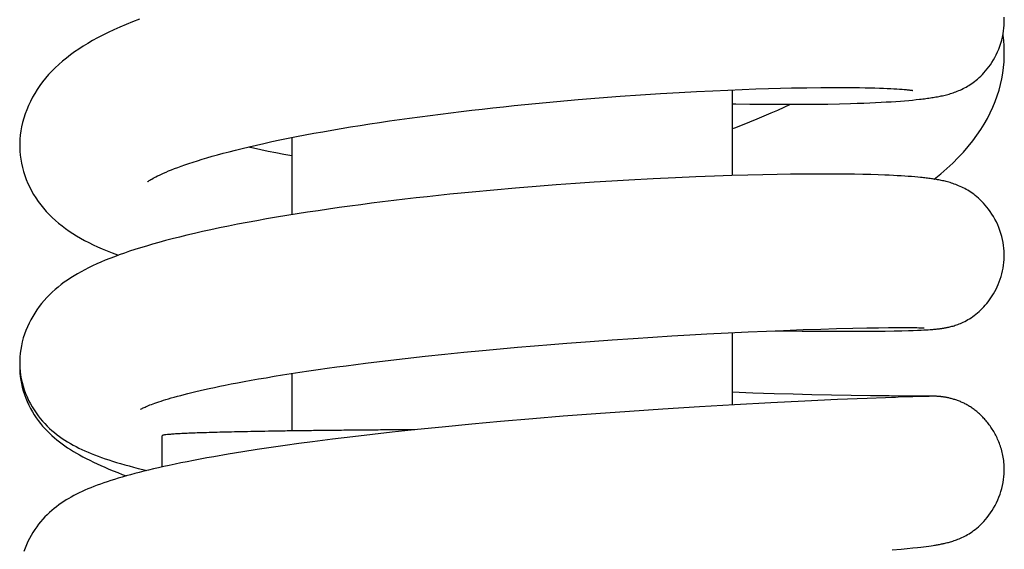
# Model space of a CAD drawing. Header units: millimetres. Extents: x 177 to 351, y 32 to 305.
# Tile 56 of 80: x 186.37 to 190.17, y 284.51 to 286.56. Entities that reach past the tile are written whole.
import ezdxf

# ---------------------------------------------------------------- set-up
doc = ezdxf.new("R2010")
doc.units = ezdxf.units.MM
doc.header["$LTSCALE"] = 30.734
doc.layers.get('0').update_dxf_attribs({"linetype": 'CONTINUOUS'})

msp = doc.modelspace()

# ---------------------------------------------------------------- linework, layer by layer
at = {"color": 7, "linetype": 'Continuous'}
for p, q in [((189.3106, 286.2912), (189.3538, 286.2922)), ((189.3538, 286.2922), (189.4132, 286.2933)), ((189.4132, 286.2933), (189.4663, 286.2938)), ((189.4663, 286.2938), (189.5135, 286.2941)), ((189.5135, 286.2941), (189.5556, 286.294)), ((189.5556, 286.294), (189.5932, 286.2937)), ((189.5932, 286.2937), (189.6162, 286.2934)), ((189.6162, 286.2934), (189.6375, 286.293)), ((189.6375, 286.293), (189.6573, 286.2926)), ((189.6573, 286.2926), (189.6756, 286.2921)), ((189.6756, 286.2921), (189.6927, 286.2916)), ((189.6927, 286.2916), (189.7085, 286.291)), ((188.5299, 286.2474), (188.6114, 286.254)), ((188.6114, 286.254), (188.692, 286.2601)), ((188.692, 286.2601), (188.771, 286.2657)), ((188.771, 286.2657), (188.8476, 286.2707)), ((188.8476, 286.2707), (188.9201, 286.275)), ((188.9201, 286.275), (188.9874, 286.2786)), ((188.9874, 286.2786), (189.0498, 286.2817)), ((189.0498, 286.2817), (189.1081, 286.2843)), ((189.1081, 286.2843), (189.1631, 286.2866)), ((189.1248, 286.285), (189.1248, 285.9545)), ((189.1631, 286.2866), (189.2152, 286.2884)), ((189.2152, 286.2884), (189.2644, 286.29)), ((189.2644, 286.29), (189.3106, 286.2912)), ((189.7085, 286.291), (189.7231, 286.2904)), ((189.7231, 286.2904), (189.7365, 286.2897)), ((189.7365, 286.2897), (189.7489, 286.2891)), ((189.7489, 286.2891), (189.7603, 286.2884)), ((189.7603, 286.2884), (189.7707, 286.2877)), ((189.7707, 286.2877), (189.7801, 286.287)), ((189.7801, 286.287), (189.7885, 286.2863)), ((188.3656, 286.2325), (188.4479, 286.2402)), ((188.4479, 286.2402), (188.5299, 286.2474)), ((189.1922, 286.2303), (189.2417, 286.2297)), ((189.2417, 286.2297), (189.2877, 286.2293)), ((189.2877, 286.2293), (189.3306, 286.2291)), ((189.3306, 286.2291), (189.3898, 286.2292)), ((189.3898, 286.2292), (189.4437, 286.2295)), ((189.4437, 286.2295), (189.4932, 286.2302)), ((189.4932, 286.2302), (189.5388, 286.2311)), ((189.5388, 286.2311), (189.5809, 286.2322)), ((189.5809, 286.2322), (189.6071, 286.2331)), ((189.6071, 286.2331), (189.632, 286.234)), ((189.632, 286.234), (189.6556, 286.2349)), ((189.6556, 286.2349), (189.678, 286.236)), ((189.678, 286.236), (189.6992, 286.237)), ((189.6992, 286.237), (189.7194, 286.2381)), ((189.7194, 286.2381), (189.7385, 286.2393)), ((189.7385, 286.2393), (189.7566, 286.2405)), ((189.7566, 286.2405), (189.7738, 286.2418)), ((189.7738, 286.2418), (189.7901, 286.243)), ((189.7901, 286.243), (189.8057, 286.2444)), ((189.8057, 286.2444), (189.8204, 286.2457)), ((189.8204, 286.2457), (189.8344, 286.2471)), ((189.8344, 286.2471), (189.8477, 286.2485)), ((187.4248, 286.1008), (187.4248, 285.8029)), ((188.9841, 285.9494), (188.9052, 285.946)), ((189.0562, 285.9522), (188.9841, 285.9494)), ((189.1229, 285.9544), (189.0562, 285.9522)), ((189.1851, 285.9562), (189.1229, 285.9544)), ((189.2433, 285.9576), (189.1851, 285.9562)), ((189.2979, 285.9586), (189.2433, 285.9576)), ((189.3491, 285.9594), (189.2979, 285.9586)), ((189.3973, 285.9599), (189.3491, 285.9594)), ((189.4425, 285.9601), (189.3973, 285.9599)), ((189.4848, 285.9602), (189.4425, 285.9601)), ((189.5245, 285.96), (189.4848, 285.9602)), ((189.5617, 285.9597), (189.5245, 285.96)), ((189.5964, 285.9592), (189.5617, 285.9597)), ((189.6288, 285.9585), (189.5964, 285.9592)), ((189.6591, 285.9578), (189.6288, 285.9585)), ((189.6874, 285.9569), (189.6591, 285.9578)), ((189.7139, 285.9559), (189.6874, 285.9569)), ((189.7306, 285.9552), (189.7139, 285.9559)), ((189.7465, 285.9544), (189.7306, 285.9552)), ((189.7618, 285.9536), (189.7465, 285.9544)), ((189.7764, 285.9528), (189.7618, 285.9536)), ((189.7904, 285.9519), (189.7764, 285.9528)), ((189.8038, 285.951), (189.7904, 285.9519)), ((189.8166, 285.95), (189.8038, 285.951)), ((189.8289, 285.949), (189.8166, 285.95)), ((188.3679, 285.9122), (188.2878, 285.9055)), ((188.4454, 285.9182), (188.3679, 285.9122)), ((188.52, 285.9236), (188.4454, 285.9182)), ((188.5917, 285.9284), (188.52, 285.9236)), ((188.6603, 285.9328), (188.5917, 285.9284)), ((188.726, 285.9367), (188.6603, 285.9328)), ((188.819, 285.9418), (188.726, 285.9367)), ((188.9052, 285.946), (188.819, 285.9418)), ((189.8406, 285.948), (189.8289, 285.949)), ((188.2053, 285.8983), (188.1209, 285.8904)), ((188.2878, 285.9055), (188.2053, 285.8983)), ((188.9613, 285.3394), (189.027, 285.343)), ((189.027, 285.343), (189.1093, 285.3473)), ((189.1093, 285.3473), (189.1858, 285.351)), ((189.1248, 285.3481), (189.1248, 285.0693)), ((189.1858, 285.351), (189.2569, 285.3542)), ((189.2569, 285.3542), (189.3229, 285.3569)), ((189.2905, 285.3556), (189.3202, 285.3551)), ((189.3202, 285.3551), (189.3951, 285.3541)), ((189.3229, 285.3569), (189.3985, 285.3597)), ((189.3951, 285.3541), (189.4632, 285.3534)), ((189.3985, 285.3597), (189.4665, 285.362)), ((189.4632, 285.3534), (189.5251, 285.3531)), ((189.4665, 285.362), (189.5272, 285.3638)), ((189.5251, 285.3531), (189.5809, 285.3531)), ((189.5272, 285.3638), (189.5908, 285.3653)), ((189.5809, 285.3531), (189.631, 285.3533)), ((189.5908, 285.3653), (189.6446, 285.3664)), ((189.631, 285.3533), (189.6757, 285.3537)), ((189.6446, 285.3664), (189.6898, 285.3671)), ((189.6757, 285.3537), (189.7151, 285.3542)), ((189.6898, 285.3671), (189.728, 285.3676)), ((189.7151, 285.3542), (189.7496, 285.3548)), ((189.728, 285.3676), (189.76, 285.3677)), ((189.7496, 285.3548), (189.7794, 285.3555)), ((189.76, 285.3677), (189.7823, 285.3678)), ((189.7794, 285.3555), (189.8052, 285.3562)), ((189.7823, 285.3678), (189.8011, 285.3677)), ((189.8011, 285.3677), (189.8168, 285.3676)), ((189.8052, 285.3562), (189.8233, 285.3568)), ((189.8168, 285.3676), (189.8276, 285.3674)), ((189.8233, 285.3568), (189.8395, 285.3574)), ((189.8276, 285.3674), (189.8369, 285.3673)), ((189.8369, 285.3673), (189.8448, 285.3671)), ((189.8395, 285.3574), (189.854, 285.358)), ((189.8448, 285.3671), (189.8499, 285.3669)), ((189.8499, 285.3669), (189.8544, 285.3668)), ((189.854, 285.358), (189.8639, 285.3585)), ((189.8544, 285.3668), (189.8582, 285.3667)), ((189.8582, 285.3667), (189.8612, 285.3665)), ((189.8639, 285.3585), (189.8729, 285.3589)), ((189.8729, 285.3589), (189.8813, 285.3594)), ((189.8813, 285.3594), (189.889, 285.3599)), ((189.889, 285.3599), (189.8939, 285.3603)), ((189.8939, 285.3603), (189.8985, 285.3606)), ((189.8985, 285.3606), (189.903, 285.361)), ((189.903, 285.361), (189.9073, 285.3613)), ((189.9073, 285.3613), (189.9115, 285.3617)), ((189.9115, 285.3617), (189.9157, 285.3621)), ((189.9157, 285.3621), (189.92, 285.3626)), ((188.4251, 285.3025), (188.4867, 285.3074)), ((188.4867, 285.3074), (188.5759, 285.3142)), ((188.5759, 285.3142), (188.6609, 285.3203)), ((188.6609, 285.3203), (188.7419, 285.3259)), ((188.7419, 285.3259), (188.8189, 285.3309)), ((188.8189, 285.3309), (188.892, 285.3353)), ((188.892, 285.3353), (188.9613, 285.3394)), ((188.0151, 285.2648), (188.0889, 285.2723)), ((188.0889, 285.2723), (188.1604, 285.2792)), ((188.1604, 285.2792), (188.2296, 285.2856)), ((188.2296, 285.2856), (188.2966, 285.2916)), ((188.2966, 285.2916), (188.3618, 285.2972)), ((188.3618, 285.2972), (188.4251, 285.3025)), ((187.635, 285.2204), (187.7098, 285.23)), ((187.7098, 285.23), (187.7858, 285.2393)), ((187.7858, 285.2393), (187.8627, 285.2483)), ((187.8627, 285.2483), (187.9394, 285.2568)), ((187.9394, 285.2568), (188.0151, 285.2648)), ((187.4248, 285.1904), (187.4248, 284.9687)), ((189.2046, 285.1149), (189.1248, 285.1177)), ((189.2863, 285.1124), (189.2046, 285.1149)), ((189.2743, 285.0774), (189.1333, 285.0698)), ((189.4054, 285.0839), (189.2743, 285.0774)), ((189.3597, 285.1103), (189.2863, 285.1124)), ((189.4322, 285.1085), (189.3597, 285.1103)), ((189.5312, 285.0895), (189.4054, 285.0839)), ((189.5079, 285.1069), (189.4322, 285.1085)), ((189.5841, 285.1055), (189.5079, 285.1069)), ((189.6458, 285.0941), (189.5312, 285.0895)), ((189.658, 285.1044), (189.5841, 285.1055)), ((189.7159, 285.0967), (189.6458, 285.0941)), ((189.7309, 285.1036), (189.658, 285.1044)), ((189.739, 285.0975), (189.7159, 285.0967)), ((189.7988, 285.103), (189.7309, 285.1036)), ((189.7542, 285.098), (189.739, 285.0975)), ((189.7656, 285.0984), (189.7542, 285.098)), ((189.8784, 285.1018), (189.7656, 285.0984)), ((189.8948, 285.1027), (189.7988, 285.103)), ((189.8854, 285.1021), (189.8845, 285.102)), ((189.8994, 285.1026), (189.8948, 285.1027)), ((189.9021, 285.1026), (189.8994, 285.1026)), ((189.9041, 285.1025), (189.9021, 285.1026)), ((189.9058, 285.1025), (189.9041, 285.1025)), ((189.9079, 285.1024), (189.9058, 285.1025)), ((189.9095, 285.1024), (189.9079, 285.1024)), ((189.9114, 285.1023), (189.9095, 285.1024)), ((188.7277, 285.0442), (188.5982, 285.0348)), ((188.8574, 285.0529), (188.7277, 285.0442)), ((188.9988, 285.0619), (188.8574, 285.0529)), ((189.1333, 285.0698), (188.9988, 285.0619)), ((188.23, 285.0049), (188.1202, 284.9948)), ((188.3551, 285.0156), (188.23, 285.0049)), ((188.4723, 285.0252), (188.3551, 285.0156)), ((188.5982, 285.0348), (188.4723, 285.0252)), ((187.8121, 284.9636), (187.7366, 284.9552)), ((187.9103, 284.9741), (187.8121, 284.9636)), ((188.0056, 284.9838), (187.9103, 284.9741)), ((188.1202, 284.9948), (188.0056, 284.9838)), ((186.9248, 284.8297), (186.9248, 284.9504)), ((187.5043, 284.9267), (187.4519, 284.9197)), ((187.5823, 284.9367), (187.5043, 284.9267)), ((187.6599, 284.9462), (187.5823, 284.9367)), ((187.7366, 284.9552), (187.6599, 284.9462)), ((187.2354, 284.8878), (187.1793, 284.8787)), ((187.2909, 284.8965), (187.2354, 284.8878)), ((187.3454, 284.9047), (187.2909, 284.8965)), ((187.399, 284.9124), (187.3454, 284.9047)), ((187.4519, 284.9197), (187.399, 284.9124)), ((187.1793, 284.8787), (187.124, 284.8692)), ((189.7417, 284.5095), (189.7771, 284.5128)), ((189.7771, 284.5128), (189.8005, 284.515)), ((189.8005, 284.515), (189.8214, 284.5172)), ((189.8214, 284.5172), (189.8403, 284.5192)), ((189.8403, 284.5192), (189.852, 284.5206)), ((189.852, 284.5206), (189.8629, 284.5219)), ((189.8629, 284.5219), (189.8732, 284.5232)), ((189.8732, 284.5232), (189.8829, 284.5245)), ((189.8829, 284.5245), (189.892, 284.5257)), ((189.892, 284.5257), (189.9007, 284.527))]:
    msp.add_line(p, q, dxfattribs=at)
for points in [[(186.8366, 286.5576), (186.8103, 286.5473), (186.7852, 286.5371), (186.7612, 286.5268), (186.7383, 286.5165), (186.7164, 286.5062), (186.6954, 286.4958), (186.6753, 286.4854), (186.6561, 286.4748), (186.6376, 286.4642), (186.6198, 286.4534), (186.6027, 286.4424), (186.5862, 286.4311), (186.5703, 286.4196), (186.5549, 286.4078), (186.54, 286.3957), (186.5258, 286.3832), (186.5121, 286.3704), (186.499, 286.3573), (186.4864, 286.3438), (186.4745, 286.33), (186.4632, 286.3159), (186.4524, 286.3014), (186.4423, 286.2866), (186.4329, 286.2715), (186.4241, 286.2561), (186.4159, 286.2404), (186.4085, 286.2245), (186.4017, 286.2084), (186.3957, 286.1921), (186.3904, 286.1756), (186.3859, 286.1591), (186.3821, 286.1427), (186.3792, 286.1263), (186.377, 286.1101), (186.3756, 286.0942), (186.3749, 286.0785), (186.3748, 286.071)], [(190.1747, 286.5497), (190.1746, 286.5545), (190.1742, 286.5659)], [(189.8477, 286.2485), (189.8541, 286.2493), (189.8604, 286.25), (189.8665, 286.2508), (189.8724, 286.2515), (189.8783, 286.2523), (189.884, 286.2531), (189.8896, 286.2539), (189.8951, 286.2548), (189.9005, 286.2556), (189.9059, 286.2565), (189.9111, 286.2574), (189.9163, 286.2584), (189.9215, 286.2593), (189.9266, 286.2604), (189.9316, 286.2614), (189.9366, 286.2625), (189.9416, 286.2637), (189.9466, 286.2649), (189.9516, 286.2661), (189.9566, 286.2675), (189.9616, 286.2689), (189.9667, 286.2704), (189.9719, 286.272), (189.9771, 286.2737), (189.9824, 286.2755), (189.9878, 286.2775), (189.9933, 286.2796), (189.9989, 286.2819), (190.0045, 286.2843), (190.0101, 286.2869), (190.0158, 286.2897), (190.0215, 286.2926), (190.0271, 286.2956), (190.0326, 286.2988), (190.0381, 286.3021), (190.0435, 286.3055), (190.0489, 286.3092), (190.0544, 286.3131), (190.06, 286.3173), (190.0657, 286.3218), (190.0715, 286.3267), (190.0776, 286.332), (190.0837, 286.3378), (190.09, 286.344), (190.0963, 286.3507), (190.1026, 286.3579), (190.1089, 286.3655), (190.115, 286.3735), (190.1211, 286.3819), (190.1271, 286.3909), (190.1328, 286.4003), (190.1384, 286.4101), (190.1438, 286.4205), (190.1488, 286.4312), (190.1535, 286.4423), (190.1578, 286.4537), (190.1617, 286.4653), (190.165, 286.4771), (190.1679, 286.4888), (190.1703, 286.5006), (190.1721, 286.5122), (190.1734, 286.5235), (190.1743, 286.5346), (190.1746, 286.5453), (190.1747, 286.5497)], [(190.1747, 286.4253), (190.1747, 286.4346), (190.1739, 286.4547), (190.1723, 286.475), (190.1698, 286.4957), (190.1696, 286.497)], [(189.9034, 285.9404), (189.904, 285.9408), (189.9294, 285.9612), (189.9532, 285.9817), (189.9757, 286.0024), (189.9969, 286.0234), (190.0169, 286.0446), (190.0356, 286.0661), (190.053, 286.0878), (190.0691, 286.1095), (190.0839, 286.1313), (190.0974, 286.153), (190.1097, 286.1748), (190.1208, 286.1966), (190.1308, 286.2184), (190.1398, 286.2403), (190.1477, 286.2622), (190.1545, 286.2841), (190.1603, 286.306), (190.1651, 286.3279), (190.169, 286.3497), (190.1718, 286.3715), (190.1737, 286.3932), (190.1746, 286.4149), (190.1747, 286.425)], [(189.7885, 286.2863), (189.796, 286.2857), (189.7994, 286.2854), (189.8026, 286.285), (189.8055, 286.2847), (189.8082, 286.2845), (189.8106, 286.2842), (189.8128, 286.2839), (189.8148, 286.2837), (189.8165, 286.2834), (189.8179, 286.2832), (189.8192, 286.2831), (189.8202, 286.2829), (189.8209, 286.2828), (189.8212, 286.2828)], [(186.8684, 285.9303), (186.8684, 285.9303), (186.8691, 285.9308), (186.8703, 285.9317), (186.872, 285.9329), (186.8743, 285.9345), (186.8772, 285.9363), (186.8807, 285.9385), (186.8848, 285.9408), (186.8894, 285.9435), (186.8945, 285.9463), (186.9003, 285.9493), (186.9068, 285.9526), (186.9139, 285.956), (186.9217, 285.9597), (186.9303, 285.9636), (186.9396, 285.9676), (186.9497, 285.9719), (186.9606, 285.9763), (186.9724, 285.9809), (186.9849, 285.9857), (186.9983, 285.9906), (187.0126, 285.9956), (187.0278, 286.0008), (187.0438, 286.0061), (187.0608, 286.0115), (187.0787, 286.017), (187.0976, 286.0227), (187.1174, 286.0284), (187.1383, 286.0343), (187.1603, 286.0402), (187.1834, 286.0463), (187.2077, 286.0525), (187.2333, 286.0588), (187.2602, 286.0653), (187.2883, 286.0718), (187.3175, 286.0784), (187.3478, 286.085), (187.3791, 286.0915), (187.4111, 286.0981), (187.4436, 286.1046), (187.4768, 286.1109), (187.5105, 286.1172), (187.5447, 286.1234), (187.5796, 286.1296), (187.6151, 286.1356), (187.6514, 286.1417), (187.6883, 286.1476), (187.7257, 286.1535), (187.7635, 286.1593), (187.8018, 286.1649), (187.8405, 286.1705), (187.8794, 286.176), (187.9188, 286.1813), (187.9584, 286.1866), (187.9983, 286.1917), (188.0384, 286.1967), (188.0788, 286.2016), (188.1194, 286.2064), (188.1602, 286.211), (188.2011, 286.2156), (188.2422, 286.22), (188.2833, 286.2243), (188.3244, 286.2284), (188.3656, 286.2325)], [(189.1248, 286.2316), (189.1389, 286.2313), (189.1922, 286.2303)], [(189.3481, 286.2291), (189.3479, 286.2289), (189.3239, 286.2174), (189.299, 286.2059), (189.2734, 286.1944), (189.247, 286.1829), (189.2199, 286.1715), (189.1919, 286.1601), (189.1631, 286.1487), (189.1335, 286.1374), (189.1248, 286.1341)], [(186.3748, 286.071), (186.3749, 286.0635), (186.3755, 286.0484), (186.3769, 286.033), (186.379, 286.0174), (186.3818, 286.0016), (186.3853, 285.9858), (186.3896, 285.9701), (186.3946, 285.9545), (186.4002, 285.9392), (186.4065, 285.9241), (186.4133, 285.9095), (186.4207, 285.8952), (186.4287, 285.8813), (186.4372, 285.8676), (186.4463, 285.8542), (186.456, 285.8412), (186.4663, 285.8284), (186.4771, 285.8159), (186.4885, 285.8038), (186.5003, 285.7921), (186.5125, 285.7809), (186.5251, 285.7701), (186.5381, 285.7597), (186.5515, 285.7496), (186.5653, 285.7399), (186.5795, 285.7306), (186.5942, 285.7215), (186.6093, 285.7126), (186.625, 285.704), (186.6413, 285.6956), (186.6581, 285.6873), (186.6756, 285.6791), (186.6937, 285.6711), (186.7125, 285.6632), (186.7319, 285.6554), (186.7521, 285.6477), (186.7552, 285.6465)], [(187.4248, 286.0297), (187.3945, 286.0354), (187.3639, 286.0414), (187.3341, 286.0474), (187.3051, 286.0535), (187.2768, 286.0596), (187.2562, 286.0643)], [(190.1748, 285.6466), (190.1747, 285.6512), (190.1743, 285.6622), (190.1734, 285.6734), (190.1721, 285.6847), (190.1702, 285.6962), (190.1679, 285.7077), (190.1651, 285.7192), (190.1618, 285.7307), (190.158, 285.7421), (190.1538, 285.7533), (190.1492, 285.7644), (190.1441, 285.7752), (190.1387, 285.7857), (190.1329, 285.7959), (190.1269, 285.8057), (190.1207, 285.8151), (190.1142, 285.824), (190.1077, 285.8325), (190.1011, 285.8404), (190.0944, 285.8478), (190.0878, 285.8547), (190.0813, 285.8611), (190.0749, 285.867), (190.0686, 285.8724), (190.0626, 285.8774), (190.0566, 285.8819), (190.0508, 285.8861), (190.0451, 285.8901), (190.0394, 285.8938), (190.0337, 285.8973), (190.0279, 285.9007), (190.0221, 285.9039), (190.0162, 285.907), (190.0103, 285.9098), (190.0044, 285.9125), (189.9986, 285.9151), (189.9928, 285.9174), (189.9872, 285.9196), (189.9817, 285.9216), (189.9763, 285.9234), (189.971, 285.9252), (189.9658, 285.9268), (189.9607, 285.9282), (189.9557, 285.9296), (189.9507, 285.9309), (189.9459, 285.9321), (189.941, 285.9333), (189.9362, 285.9343), (189.9315, 285.9353), (189.9267, 285.9363), (189.922, 285.9372), (189.9172, 285.9381), (189.9125, 285.9389), (189.9077, 285.9397), (189.9029, 285.9405), (189.8981, 285.9412), (189.8932, 285.9419), (189.8883, 285.9426), (189.8833, 285.9433), (189.8783, 285.9439), (189.8732, 285.9446), (189.868, 285.9452), (189.8627, 285.9458), (189.8573, 285.9463), (189.8519, 285.9469), (189.8406, 285.948)], [(188.1209, 285.8904), (188.078, 285.8862), (188.0348, 285.8818), (187.9914, 285.8773), (187.948, 285.8726), (187.9045, 285.8678), (187.8612, 285.8628), (187.8181, 285.8577), (187.7753, 285.8525), (187.733, 285.8472), (187.691, 285.8417), (187.6494, 285.8362), (187.6081, 285.8305), (187.567, 285.8247), (187.5263, 285.8187), (187.4858, 285.8126), (187.4456, 285.8063), (187.4058, 285.7998), (187.3663, 285.7933), (187.3275, 285.7866), (187.2894, 285.7798), (187.2521, 285.7729), (187.2158, 285.766), (187.1804, 285.759), (187.1461, 285.752), (187.113, 285.745), (187.0809, 285.738), (187.0499, 285.731), (187.0201, 285.724), (186.9914, 285.717), (186.9637, 285.71), (186.9372, 285.703), (186.9118, 285.6961), (186.8873, 285.6892), (186.8639, 285.6823), (186.8413, 285.6755), (186.8196, 285.6686), (186.7988, 285.6618), (186.7787, 285.6549), (186.7593, 285.648), (186.7406, 285.6411), (186.7225, 285.6341), (186.705, 285.6271), (186.6882, 285.62), (186.6719, 285.6129), (186.6561, 285.6056), (186.6409, 285.5982), (186.6261, 285.5907), (186.6119, 285.5831), (186.5981, 285.5754), (186.5848, 285.5675), (186.5718, 285.5593), (186.5592, 285.551), (186.5468, 285.5423), (186.5348, 285.5333), (186.523, 285.524), (186.5116, 285.5143), (186.5004, 285.5042), (186.4896, 285.4938), (186.4791, 285.483), (186.469, 285.4718), (186.4592, 285.4602), (186.45, 285.4483), (186.4412, 285.4361), (186.4329, 285.4236), (186.425, 285.4108), (186.4177, 285.3977), (186.4108, 285.3842), (186.4045, 285.3705), (186.3987, 285.3564), (186.3934, 285.342), (186.3888, 285.3274), (186.3847, 285.3126), (186.3814, 285.2977), (186.3787, 285.2829), (186.3768, 285.2682), (186.3755, 285.2537), (186.3749, 285.2396), (186.3748, 285.233)], [(189.92, 285.3626), (189.9221, 285.3628), (189.9243, 285.3631), (189.9266, 285.3634), (189.9289, 285.3636), (189.9312, 285.364), (189.9336, 285.3643), (189.9362, 285.3647), (189.9388, 285.3651), (189.9415, 285.3655), (189.9444, 285.366), (189.9474, 285.3666), (189.9505, 285.3672), (189.9539, 285.3678), (189.9573, 285.3686), (189.961, 285.3694), (189.9648, 285.3703), (189.9687, 285.3713), (189.9728, 285.3724), (189.977, 285.3736), (189.9813, 285.3749), (189.9857, 285.3764), (189.9904, 285.3779), (189.9952, 285.3797), (190.0002, 285.3816), (190.0054, 285.3837), (190.0108, 285.3861), (190.0165, 285.3887), (190.0223, 285.3916), (190.0283, 285.3947), (190.0343, 285.3981), (190.0404, 285.4018), (190.0466, 285.4057), (190.0528, 285.41), (190.059, 285.4144), (190.0651, 285.4192), (190.0713, 285.4243), (190.0774, 285.4296), (190.0834, 285.4352), (190.0894, 285.4411), (190.0953, 285.4472), (190.1011, 285.4536), (190.1067, 285.4603), (190.1123, 285.4673), (190.1177, 285.4745), (190.1231, 285.4821), (190.1282, 285.49), (190.1333, 285.4982), (190.1381, 285.5068), (190.1428, 285.5157), (190.1473, 285.5249), (190.1515, 285.5344), (190.1555, 285.5443), (190.1591, 285.5544), (190.1624, 285.5647), (190.1654, 285.5752), (190.168, 285.586), (190.1702, 285.5968), (190.172, 285.6078), (190.1734, 285.6189), (190.1743, 285.63), (190.1747, 285.6411), (190.1748, 285.6466)], [(189.8612, 285.3665), (189.8628, 285.3665), (189.8657, 285.3663)], [(186.3748, 285.233), (186.3749, 285.2263), (186.3754, 285.2126), (186.3767, 285.1986), (186.3785, 285.1844), (186.3811, 285.1701), (186.3843, 285.1557), (186.3882, 285.1414), (186.3926, 285.1272), (186.3977, 285.1133), (186.4033, 285.0998), (186.4094, 285.0866), (186.416, 285.0738), (186.4229, 285.0614), (186.4303, 285.0495), (186.438, 285.0381), (186.446, 285.0271), (186.4542, 285.0166), (186.4628, 285.0065), (186.4715, 284.9969), (186.4806, 284.9876), (186.4898, 284.9787), (186.4993, 284.9702), (186.509, 284.962), (186.5189, 284.9542), (186.529, 284.9467), (186.5391, 284.9396), (186.5495, 284.9328), (186.5599, 284.9263), (186.5705, 284.9201), (186.5812, 284.9141), (186.5922, 284.9083), (186.6035, 284.9027), (186.615, 284.8971), (186.6267, 284.8918), (186.6388, 284.8865), (186.6512, 284.8814), (186.664, 284.8763), (186.6771, 284.8713), (186.6906, 284.8664), (186.7045, 284.8615), (186.7188, 284.8567), (186.7335, 284.852), (186.7486, 284.8473), (186.7643, 284.8426), (186.7804, 284.838), (186.7971, 284.8334), (186.8143, 284.8288), (186.8321, 284.8242), (186.8505, 284.8196), (186.8658, 284.816)], [(186.375, 285.2218), (186.3749, 285.2194), (186.3749, 285.2129)], [(186.3749, 285.213), (186.375, 285.2064), (186.3756, 285.1928), (186.3768, 285.179), (186.3787, 285.1651), (186.3813, 285.1511), (186.3845, 285.137), (186.3884, 285.123), (186.3928, 285.1091), (186.3979, 285.0953), (186.4036, 285.0817), (186.4098, 285.0685), (186.4165, 285.0555), (186.4236, 285.043), (186.431, 285.0309), (186.4388, 285.0194), (186.4467, 285.0083), (186.4549, 284.9978), (186.4633, 284.9877), (186.4719, 284.978), (186.4807, 284.9687), (186.4898, 284.9597), (186.4991, 284.951), (186.5086, 284.9426), (186.5184, 284.9344), (186.5284, 284.9264), (186.5387, 284.9187), (186.5492, 284.9112), (186.5599, 284.9039), (186.5709, 284.8968), (186.5823, 284.8897), (186.594, 284.8828), (186.6062, 284.8759), (186.6187, 284.869), (186.6317, 284.8622), (186.6451, 284.8554), (186.659, 284.8487), (186.6733, 284.8419), (186.6882, 284.8352), (186.7035, 284.8284), (186.7194, 284.8216), (186.7359, 284.8148), (186.753, 284.8079), (186.7707, 284.801), (186.7861, 284.7951)], [(186.8413, 285.0522), (186.8416, 285.0524), (186.8423, 285.0528), (186.8434, 285.0535), (186.845, 285.0543), (186.8469, 285.0553), (186.8492, 285.0565), (186.8519, 285.0578), (186.8551, 285.0593), (186.8586, 285.0609), (186.8627, 285.0627), (186.8672, 285.0646), (186.8721, 285.0666), (186.8775, 285.0688), (186.8834, 285.071), (186.8898, 285.0734), (186.8967, 285.0759), (186.9041, 285.0785), (186.9121, 285.0812), (186.9205, 285.0839), (186.9295, 285.0868), (186.9391, 285.0898), (186.9492, 285.0928), (186.96, 285.096), (186.9714, 285.0992), (186.9834, 285.1025), (186.9961, 285.1059), (187.0095, 285.1094), (187.0236, 285.113), (187.0385, 285.1167), (187.0542, 285.1205), (187.0708, 285.1244), (187.0882, 285.1283), (187.1066, 285.1324), (187.1261, 285.1366), (187.1466, 285.1409), (187.1682, 285.1453), (187.1911, 285.1499), (187.2152, 285.1545), (187.2407, 285.1593), (187.2675, 285.1642), (187.2958, 285.1692), (187.3254, 285.1742), (187.3565, 285.1794), (187.3888, 285.1847), (187.4221, 285.1899), (187.4562, 285.1952), (187.4909, 285.2003), (187.5262, 285.2055), (187.562, 285.2105), (187.5983, 285.2155), (187.635, 285.2204)], [(189.8845, 285.102), (189.8789, 285.1019), (189.8784, 285.1018)], [(190.1748, 284.8188), (190.1748, 284.8198), (190.1746, 284.8268), (190.1744, 284.8338), (190.1739, 284.8406), (190.1733, 284.8474), (190.1725, 284.854), (190.1715, 284.8606), (190.1705, 284.8671), (190.1693, 284.8734), (190.1679, 284.8797), (190.1665, 284.8858), (190.1649, 284.8919), (190.1633, 284.8978), (190.1615, 284.9037), (190.1596, 284.9094), (190.1577, 284.9151), (190.1556, 284.9206), (190.1535, 284.9261), (190.1513, 284.9314), (190.149, 284.9366), (190.1467, 284.9418), (190.1442, 284.9468), (190.1418, 284.9518), (190.1392, 284.9566), (190.1366, 284.9614), (190.1339, 284.9661), (190.1312, 284.9706), (190.1284, 284.9751), (190.1256, 284.9795), (190.1227, 284.9838), (190.1198, 284.988), (190.1168, 284.9921), (190.1138, 284.9961), (190.1108, 285.0001), (190.1077, 285.0039), (190.1046, 285.0077), (190.1015, 285.0114), (190.0983, 285.015), (190.0951, 285.0185), (190.0918, 285.0219), (190.0886, 285.0252), (190.0853, 285.0285), (190.082, 285.0316), (190.0786, 285.0347), (190.0753, 285.0377), (190.0719, 285.0407), (190.0685, 285.0435), (190.0651, 285.0463), (190.0616, 285.049), (190.0582, 285.0516), (190.0547, 285.0541), (190.0512, 285.0566), (190.0478, 285.0589), (190.0442, 285.0612), (190.0407, 285.0635), (190.0372, 285.0656), (190.0336, 285.0677), (190.0301, 285.0697), (190.0265, 285.0716), (190.023, 285.0735), (190.0194, 285.0753), (190.0158, 285.077), (190.0123, 285.0786), (190.0087, 285.0802), (190.0052, 285.0817), (190.0016, 285.0832), (189.9981, 285.0846), (189.9946, 285.0859), (189.991, 285.0872), (189.9876, 285.0884), (189.9841, 285.0895), (189.9806, 285.0906), (189.9772, 285.0916), (189.9737, 285.0926), (189.9703, 285.0935), (189.967, 285.0944), (189.9636, 285.0952), (189.9603, 285.0959), (189.9571, 285.0966), (189.9539, 285.0973), (189.9508, 285.0979), (189.9477, 285.0984), (189.9447, 285.0989), (189.9418, 285.0994), (189.939, 285.0998), (189.9363, 285.1001), (189.9338, 285.1005), (189.9314, 285.1007), (189.9292, 285.101), (189.9271, 285.1012), (189.9251, 285.1014), (189.9233, 285.1016), (189.9214, 285.1017), (189.9197, 285.1018), (189.918, 285.1019), (189.9165, 285.102), (189.9151, 285.1021), (189.9137, 285.1022), (189.9114, 285.1023)], [(187.124, 284.8692), (187.0971, 284.8643), (187.0708, 284.8595), (187.0453, 284.8547), (187.0207, 284.8499), (186.997, 284.8451), (186.9742, 284.8404), (186.9522, 284.8358), (186.9311, 284.8311), (186.9106, 284.8266), (186.8909, 284.822), (186.8719, 284.8175), (186.8536, 284.813), (186.8358, 284.8085), (186.8186, 284.804), (186.802, 284.7995), (186.7859, 284.7951), (186.7703, 284.7906), (186.7552, 284.7861), (186.7406, 284.7816), (186.7264, 284.7771), (186.7126, 284.7726), (186.6993, 284.7681), (186.6863, 284.7635), (186.6737, 284.7589), (186.6614, 284.7542), (186.6495, 284.7494), (186.6379, 284.7446), (186.6265, 284.7397), (186.6155, 284.7347), (186.6047, 284.7297), (186.5942, 284.7245), (186.5839, 284.7191), (186.5738, 284.7137), (186.5639, 284.708), (186.5542, 284.7022), (186.5446, 284.6962), (186.5351, 284.6899), (186.5257, 284.6833), (186.5164, 284.6763), (186.5073, 284.6691), (186.4982, 284.6615), (186.4893, 284.6535), (186.4806, 284.6452), (186.4721, 284.6366), (186.4638, 284.6276), (186.4557, 284.6183), (186.4479, 284.6085), (186.4403, 284.5984), (186.4329, 284.5878), (186.4259, 284.5769), (186.4191, 284.5656), (186.4128, 284.5539), (186.4068, 284.5418), (186.4012, 284.5294), (186.3961, 284.5167), (186.3914, 284.5036)], [(189.9007, 284.527), (189.9048, 284.5277), (189.9089, 284.5283), (189.9129, 284.529), (189.9168, 284.5296), (189.9206, 284.5303), (189.9244, 284.531), (189.9282, 284.5317), (189.9319, 284.5324), (189.9357, 284.5332), (189.9394, 284.534), (189.9432, 284.5348), (189.947, 284.5357), (189.9509, 284.5366), (189.9549, 284.5376), (189.959, 284.5386), (189.9632, 284.5397), (189.9675, 284.541), (189.9719, 284.5423), (189.9764, 284.5437), (189.981, 284.5452), (189.9858, 284.5469), (189.9907, 284.5487), (189.9957, 284.5506), (190.0008, 284.5526), (190.006, 284.5549), (190.0113, 284.5573), (190.0167, 284.5599), (190.0222, 284.5627), (190.0277, 284.5657), (190.0333, 284.5688), (190.0389, 284.5722), (190.0446, 284.5758), (190.0503, 284.5797), (190.0562, 284.5839), (190.0623, 284.5885), (190.0686, 284.5936), (190.0751, 284.5992), (190.0817, 284.6053), (190.0885, 284.6119), (190.0952, 284.619), (190.102, 284.6265), (190.1086, 284.6346), (190.1152, 284.643), (190.1216, 284.652), (190.1277, 284.6613), (190.1337, 284.671), (190.1393, 284.6811), (190.1446, 284.6915), (190.1496, 284.7022), (190.1541, 284.7131), (190.1583, 284.7242), (190.162, 284.7355), (190.1652, 284.7468), (190.168, 284.7582), (190.1703, 284.7696), (190.1721, 284.7809), (190.1734, 284.7921), (190.1743, 284.8032), (190.1747, 284.8139), (190.1748, 284.8188)]]:
    msp.add_lwpolyline(points, dxfattribs=at)
msp.add_open_spline([(187.9002, 284.9731), (187.896, 284.973), (187.867, 284.9729), (187.8136, 284.9726), (187.7407, 284.9721), (187.6696, 284.9715), (187.6005, 284.9708), (187.5338, 284.9701), (187.4695, 284.9693), (187.408, 284.9685), (187.3494, 284.9676), (187.2939, 284.9666), (187.2418, 284.9656), (187.1931, 284.9645), (187.1481, 284.9634), (187.107, 284.9623), (187.0697, 284.9611), (187.0366, 284.9598), (187.0076, 284.9586), (186.983, 284.9573), (186.9626, 284.956), (186.947, 284.9547), (186.9349, 284.9535), (186.9292, 284.9522), (186.9248, 284.9513), (186.9248, 284.9504)], degree=3, knots=[0, 0, 0, 0, 0.0126275, 0.0871902, 0.1601527, 0.2313444, 0.3004512, 0.3673068, 0.4316268, 0.4932403, 0.5519065, 0.6074439, 0.6596636, 0.7083754, 0.7534398, 0.7946727, 0.831971, 0.865173, 0.8942018, 0.9189303, 0.9393029, 0.9552362, 0.9667, 0.9736784, 0.9763419, 0.9763419, 0.9763419, 0.9763419], dxfattribs=at)

doc.saveas('drawing.dxf')
